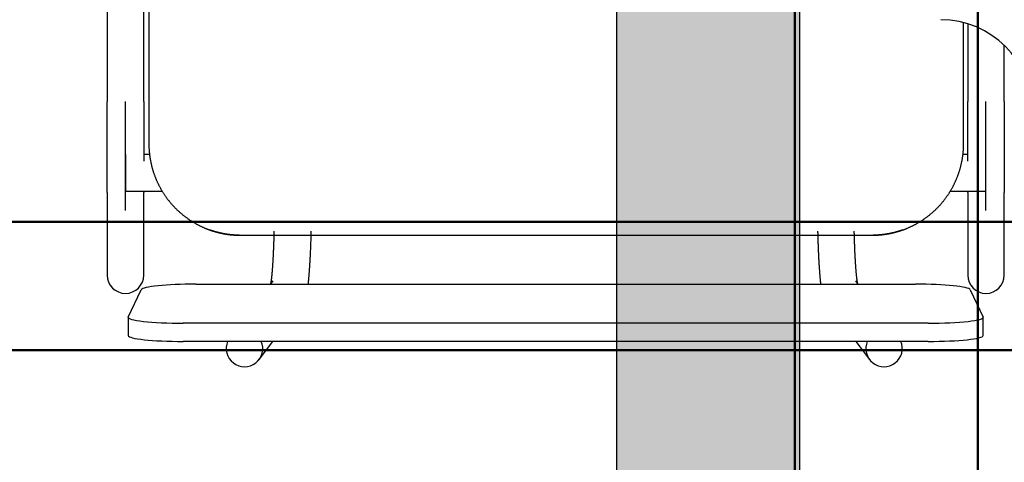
# Model space of a CAD drawing. Header units: metres. Extents: x -1 to 430, y -6 to 31.
# Tile 96 of 169: x 418.074 to 418.612, y 15.988 to 16.23. Entities that reach past the tile are written whole.
import ezdxf

# ---------------------------------------------------------------- set-up
doc = ezdxf.new("R2010")
doc.units = ezdxf.units.M
doc.linetypes.add('CONTINUA', pattern=[0])
for name, color, linetype, lineweight in [('3D P1 MURS NOUS', 7, 'CONTINUA', 25), ('3D P2 MURS NOUS', 7, 'CONTINUA', 25), ('P4 MOBLES', 7, 'CONTINUA', 25), ('P5 MOBLES', 7, 'CONTINUA', 25), ('PA MOBLES', 7, 'CONTINUA', 25)]:
    doc.layers.add(name, color=color, linetype=linetype, lineweight=lineweight)

# ---------------------------------------------------------------- blocks, each defined once
blk = doc.blocks.new('OBJETO_COMPLEJO_115')
at = {"layer": 'P4 MOBLES', "color": 202, "linetype": 'CONTINUA', "lineweight": 50, "transparency": 33554687}
blk.add_lwpolyline([(419.16669, 16.11953), (417.76552, 16.11953), (417.76552, 16.9196), (419.16669, 16.9196), (419.16669, 16.11953)], close=True, dxfattribs=at)
blk = doc.blocks.new('OBJETO_COMPLEJO_116')
at = {"layer": 'P4 MOBLES', "color": 202, "linetype": 'CONTINUA', "lineweight": 50, "transparency": 33554687}
blk.add_lwpolyline([(419.16669, 16.11953), (417.76552, 16.11953), (417.76552, 15.31946), (419.16669, 15.31946), (419.16669, 16.11953)], close=True, dxfattribs=at)
blk = doc.blocks.new('OBJETO_COMPLEJO_168')
at = {"layer": 'P5 MOBLES', "color": 202, "linetype": 'CONTINUA', "lineweight": 50, "transparency": 33554687}
blk.add_lwpolyline([(418.68524, 16.04953), (417.28406, 16.04953), (417.28406, 16.8496), (418.68524, 16.8496), (418.68524, 16.04953)], close=True, dxfattribs=at)
blk = doc.blocks.new('OBJETO_COMPLEJO_169')
at = {"layer": 'P5 MOBLES', "color": 202, "linetype": 'CONTINUA', "lineweight": 50, "transparency": 33554687}
blk.add_lwpolyline([(418.68524, 16.04953), (417.28406, 16.04953), (417.28406, 15.24946), (418.68524, 15.24946), (418.68524, 16.04953)], close=True, dxfattribs=at)

msp = doc.modelspace()

# ---------------------------------------------------------------- hatches: boundary and pattern name
at = {"layer": '3D P2 MURS NOUS', "linetype": 'CONTINUA', "lineweight": 18, "true_color": 0x006e00, "transparency": 33554687}
msp.add_hatch(color=96, dxfattribs=at).paths.add_polyline_path([(418.39992, 17.61547), (418.39992, 13.12061), (418.49992, 13.12061), (418.49992, 17.61547)])

# ---------------------------------------------------------------- linework, layer by layer
at = {"layer": '3D P1 MURS NOUS', "color": 4, "linetype": 'CONTINUA', "lineweight": 50, "transparency": 33554687}
for p, q in [((418.49726, 16.40946), (418.49726, 15.90946)), ((418.59726, 15.90946), (418.59726, 16.40946))]:
    msp.add_line(p, q, dxfattribs=at)
at = {"layer": '3D P2 MURS NOUS', "color": 7, "linetype": 'CONTINUA', "lineweight": 25, "transparency": 33554687}
for p, q in [((418.39992, 17.61547), (418.39992, 13.12061)), ((418.49992, 13.12061), (418.49992, 17.61547))]:
    msp.add_line(p, q, dxfattribs=at)
at = {"layer": 'PA MOBLES', "color": 180, "transparency": 33554687}
for p, q in [((418.14445, 16.51223), (418.14445, 16.16223)), ((418.12168, 16.44574), (418.12168, 16.18525)), ((418.14168, 16.18525), (418.14168, 16.44574)), ((418.58945, 16.16223), (418.58945, 16.2283)), ((418.59168, 16.22767), (418.59168, 16.18525)), ((418.61168, 16.18525), (418.61168, 16.21585)), ((418.13168, 16.12568), (418.13168, 16.18525)), ((418.60168, 16.12568), (418.60168, 16.18525)), ((418.13168, 16.15637), (418.13168, 16.13637)), ((418.1448, 16.15637), (418.14168, 16.15637)), ((418.59168, 16.15637), (418.58911, 16.15637)), ((418.60168, 16.13637), (418.60168, 16.15637)), ((418.12168, 16.13555), (418.12168, 16.0905)), ((418.13168, 16.13637), (418.15166, 16.13637)), ((418.14168, 16.0905), (418.14168, 16.13555)), ((418.58224, 16.13637), (418.60168, 16.13637)), ((418.59168, 16.13555), (418.59168, 16.0905)), ((418.61168, 16.0905), (418.61168, 16.13555)), ((418.19388, 16.11223), (418.54003, 16.11223)), ((418.19388, 16.11223), (418.54003, 16.11223)), ((418.1702, 16.08552), (418.56312, 16.08552)), ((418.21217, 16.0873), (418.21081, 16.08552)), ((418.53189, 16.08552), (418.53054, 16.0873)), ((418.13323, 16.06758), (418.14023, 16.08249)), ((418.59308, 16.08249), (418.60008, 16.06758)), ((418.1332, 16.06742), (418.1332, 16.05748)), ((418.57012, 16.06423), (418.1632, 16.06423)), ((418.60012, 16.05748), (418.60012, 16.06742)), ((418.57012, 16.05429), (418.1632, 16.05429)), ((418.20464, 16.04434), (418.2122, 16.05429)), ((418.5305, 16.05429), (418.53806, 16.04434))]:
    msp.add_line(p, q, dxfattribs=at)
for points in [[(418.12168, 16.13555), (418.12168, 16.13563), (418.12168, 16.13571), (418.12168, 16.13581), (418.12168, 16.13591), (418.12168, 16.13602), (418.12168, 16.13614), (418.12168, 16.13626), (418.12168, 16.13639), (418.12168, 16.13654), (418.12168, 16.13669), (418.12168, 16.13685), (418.12168, 16.13701), (418.12168, 16.13719), (418.12168, 16.13737), (418.12168, 16.13756), (418.12168, 16.13776), (418.12168, 16.13797), (418.12168, 16.13818), (418.12168, 16.1384), (418.12168, 16.13863), (418.12168, 16.13887), (418.12168, 16.13912), (418.12168, 16.13937), (418.12168, 16.13964), (418.12168, 16.13991), (418.12168, 16.14018), (418.12168, 16.14047), (418.12168, 16.14076), (418.12168, 16.14106), (418.12168, 16.14137), (418.12168, 16.14169), (418.12168, 16.14201), (418.12168, 16.14234), (418.12168, 16.14268), (418.12168, 16.14302), (418.12168, 16.14337), (418.12168, 16.14373), (418.12168, 16.1441), (418.12168, 16.14447), (418.12168, 16.14485), (418.12168, 16.14523), (418.12168, 16.14562), (418.12168, 16.14602), (418.12168, 16.14643), (418.12168, 16.14684), (418.12168, 16.14726), (418.12168, 16.14768), (418.12168, 16.14811), (418.12168, 16.14855), (418.12168, 16.14899), (418.12168, 16.14944), (418.12168, 16.1499), (418.12168, 16.15036), (418.12168, 16.15083), (418.12168, 16.1513), (418.12168, 16.15178), (418.12168, 16.15227), (418.12168, 16.15276), (418.12168, 16.15325), (418.12168, 16.15376), (418.12168, 16.1542), (418.12168, 16.15465), (418.12168, 16.1551), (418.12168, 16.15556), (418.12168, 16.15602), (418.12168, 16.15648), (418.12168, 16.15694), (418.12168, 16.15741), (418.12168, 16.15789), (418.12168, 16.15836), (418.12168, 16.15884), (418.12168, 16.15933), (418.12168, 16.15981), (418.12168, 16.1603), (418.12168, 16.1608), (418.12168, 16.16129), (418.12168, 16.16179), (418.12168, 16.16229), (418.12168, 16.1628), (418.12168, 16.16331), (418.12168, 16.16382), (418.12168, 16.16433), (418.12168, 16.16485), (418.12168, 16.16537), (418.12168, 16.16589), (418.12168, 16.16642), (418.12168, 16.16694), (418.12168, 16.16747), (418.12168, 16.16801), (418.12168, 16.16854), (418.12168, 16.16908), (418.12168, 16.16962), (418.12168, 16.17016), (418.12168, 16.1707), (418.12168, 16.17125), (418.12168, 16.17179), (418.12168, 16.17234), (418.12168, 16.17289), (418.12168, 16.17344), (418.12168, 16.17399), (418.12168, 16.17455), (418.12168, 16.1751), (418.12168, 16.17566), (418.12168, 16.17621), (418.12168, 16.17677), (418.12168, 16.17733), (418.12168, 16.17789), (418.12168, 16.17845), (418.12168, 16.17902), (418.12168, 16.17958), (418.12168, 16.18014), (418.12168, 16.18071), (418.12168, 16.18127), (418.12168, 16.18184), (418.12168, 16.18241), (418.12168, 16.18297), (418.12168, 16.18354), (418.12168, 16.18411), (418.12168, 16.18468), (418.12168, 16.18525)], [(418.14168, 16.18525), (418.14168, 16.1846), (418.14168, 16.18395), (418.14168, 16.1833), (418.14168, 16.18265), (418.14168, 16.182), (418.14168, 16.18135), (418.14168, 16.18071), (418.14168, 16.18006), (418.14168, 16.17941), (418.14168, 16.17877), (418.14168, 16.17813), (418.14168, 16.17749), (418.14168, 16.17685), (418.14168, 16.17621), (418.14168, 16.17557), (418.14168, 16.17494), (418.14168, 16.17431), (418.14168, 16.17367), (418.14168, 16.17304), (418.14168, 16.17242), (418.14168, 16.17179), (418.14168, 16.17117), (418.14168, 16.17055), (418.14168, 16.16993), (418.14168, 16.16931), (418.14168, 16.1687), (418.14168, 16.16808), (418.14168, 16.16748), (418.14168, 16.16687), (418.14168, 16.16627), (418.14168, 16.16577), (418.14168, 16.16528), (418.14168, 16.16479), (418.14168, 16.16431), (418.14168, 16.16382), (418.14168, 16.16334), (418.14168, 16.16286), (418.14168, 16.16239), (418.14168, 16.16192), (418.14168, 16.16145), (418.14168, 16.16098), (418.14168, 16.16052), (418.14168, 16.16005), (418.14168, 16.1596), (418.14168, 16.15914), (418.14168, 16.15869), (418.14168, 16.15824), (418.14168, 16.15779), (418.14168, 16.15735), (418.14168, 16.15691), (418.14168, 16.15647), (418.14168, 16.15604), (418.14168, 16.15561), (418.14168, 16.15518), (418.14168, 16.15476), (418.14168, 16.15434), (418.14168, 16.15392), (418.14168, 16.15351), (418.14168, 16.1531), (418.14168, 16.15269)], [(418.59168, 16.15269), (418.59168, 16.15273), (418.59168, 16.15276), (418.59168, 16.1528), (418.59168, 16.15283), (418.59168, 16.15287), (418.59168, 16.1529), (418.59168, 16.15294), (418.59168, 16.15297), (418.59168, 16.15301), (418.59168, 16.15304), (418.59168, 16.15308), (418.59168, 16.15311), (418.59168, 16.15315), (418.59168, 16.15319), (418.59168, 16.15322), (418.59168, 16.15326), (418.59168, 16.15329), (418.59168, 16.15333), (418.59168, 16.15336), (418.59168, 16.1534), (418.59168, 16.15343), (418.59168, 16.15347), (418.59168, 16.15351), (418.59168, 16.15354), (418.59168, 16.15358), (418.59168, 16.15361), (418.59168, 16.15365), (418.59168, 16.15369), (418.59168, 16.15372), (418.59168, 16.15376), (418.59168, 16.1542), (418.59168, 16.15465), (418.59168, 16.1551), (418.59168, 16.15556), (418.59168, 16.15602), (418.59168, 16.15648), (418.59168, 16.15694), (418.59168, 16.15741), (418.59168, 16.15789), (418.59168, 16.15836), (418.59168, 16.15884), (418.59168, 16.15933), (418.59168, 16.15981), (418.59168, 16.1603), (418.59168, 16.1608), (418.59168, 16.16129), (418.59168, 16.16179), (418.59168, 16.16229), (418.59168, 16.1628), (418.59168, 16.16331), (418.59168, 16.16382), (418.59168, 16.16433), (418.59168, 16.16485), (418.59168, 16.16537), (418.59168, 16.16589), (418.59168, 16.16642), (418.59168, 16.16694), (418.59168, 16.16747), (418.59168, 16.16801), (418.59168, 16.16854), (418.59168, 16.16908), (418.59168, 16.16962), (418.59168, 16.17016), (418.59168, 16.1707), (418.59168, 16.17125), (418.59168, 16.17179), (418.59168, 16.17234), (418.59168, 16.17289), (418.59168, 16.17344), (418.59168, 16.17399), (418.59168, 16.17455), (418.59168, 16.1751), (418.59168, 16.17566), (418.59168, 16.17621), (418.59168, 16.17677), (418.59168, 16.17733), (418.59168, 16.17789), (418.59168, 16.17845), (418.59168, 16.17902), (418.59168, 16.17958), (418.59168, 16.18014), (418.59168, 16.18071), (418.59168, 16.18127), (418.59168, 16.18184), (418.59168, 16.18241), (418.59168, 16.18297), (418.59168, 16.18354), (418.59168, 16.18411), (418.59168, 16.18468), (418.59168, 16.18525)], [(418.61168, 16.18525), (418.61168, 16.1846), (418.61168, 16.18395), (418.61168, 16.1833), (418.61168, 16.18265), (418.61168, 16.182), (418.61168, 16.18135), (418.61168, 16.18071), (418.61168, 16.18006), (418.61168, 16.17941), (418.61168, 16.17877), (418.61168, 16.17813), (418.61168, 16.17749), (418.61168, 16.17685), (418.61168, 16.17621), (418.61168, 16.17557), (418.61168, 16.17494), (418.61168, 16.17431), (418.61168, 16.17367), (418.61168, 16.17304), (418.61168, 16.17242), (418.61168, 16.17179), (418.61168, 16.17117), (418.61168, 16.17055), (418.61168, 16.16993), (418.61168, 16.16931), (418.61168, 16.1687), (418.61168, 16.16808), (418.61168, 16.16748), (418.61168, 16.16687), (418.61168, 16.16627), (418.61168, 16.16566), (418.61168, 16.16507), (418.61168, 16.16447), (418.61168, 16.16389), (418.61168, 16.1633), (418.61168, 16.16272), (418.61168, 16.16214), (418.61168, 16.16157), (418.61168, 16.161), (418.61168, 16.16043), (418.61168, 16.15987), (418.61168, 16.15932), (418.61168, 16.15876), (418.61168, 16.15822), (418.61168, 16.15767), (418.61168, 16.15714), (418.61168, 16.1566), (418.61168, 16.15607), (418.61168, 16.15555), (418.61168, 16.15503), (418.61168, 16.15452), (418.61168, 16.15401), (418.61168, 16.1535), (418.61168, 16.15301), (418.61168, 16.15251), (418.61168, 16.15202), (418.61168, 16.15154), (418.61168, 16.15106), (418.61168, 16.15059), (418.61168, 16.15013), (418.61168, 16.14972), (418.61168, 16.14932), (418.61168, 16.14893), (418.61168, 16.14854), (418.61168, 16.14816), (418.61168, 16.14778), (418.61168, 16.14741), (418.61168, 16.14704), (418.61168, 16.14668), (418.61168, 16.14632), (418.61168, 16.14596), (418.61168, 16.14562), (418.61168, 16.14527), (418.61168, 16.14493), (418.61168, 16.1446), (418.61168, 16.14427), (418.61168, 16.14395), (418.61168, 16.14363), (418.61168, 16.14332), (418.61168, 16.14302), (418.61168, 16.14272), (418.61168, 16.14242), (418.61168, 16.14213), (418.61168, 16.14184), (418.61168, 16.14157), (418.61168, 16.14129), (418.61168, 16.14102), (418.61168, 16.14076), (418.61168, 16.14051), (418.61168, 16.14025), (418.61168, 16.14001), (418.61168, 16.13977), (418.61168, 16.13954), (418.61168, 16.13931), (418.61168, 16.13909), (418.61168, 16.13887), (418.61168, 16.13866), (418.61168, 16.13846), (418.61168, 16.13826), (418.61168, 16.13807), (418.61168, 16.13789), (418.61168, 16.13771), (418.61168, 16.13754), (418.61168, 16.13737), (418.61168, 16.13721), (418.61168, 16.13705), (418.61168, 16.13691), (418.61168, 16.13676), (418.61168, 16.13663), (418.61168, 16.1365), (418.61168, 16.13638), (418.61168, 16.13626), (418.61168, 16.13615), (418.61168, 16.13605), (418.61168, 16.13595), (418.61168, 16.13586), (418.61168, 16.13577), (418.61168, 16.13569), (418.61168, 16.13562), (418.61168, 16.13555)], [(418.14445, 16.16223), (418.14446, 16.16192), (418.14446, 16.1616), (418.14446, 16.16129), (418.14447, 16.16097), (418.14448, 16.16065), (418.14449, 16.16033), (418.1445, 16.16002), (418.14452, 16.1597), (418.14454, 16.15938), (418.14456, 16.15906), (418.14458, 16.15874), (418.1446, 16.15842), (418.14463, 16.1581), (418.14465, 16.15778), (418.14468, 16.15745), (418.14472, 16.15713), (418.14475, 16.15681), (418.14479, 16.15649), (418.14482, 16.15616), (418.14487, 16.15584), (418.14491, 16.15552), (418.14495, 16.1552), (418.145, 16.15487), (418.14505, 16.15455), (418.1451, 16.15423), (418.14515, 16.1539), (418.14521, 16.15358), (418.14527, 16.15326), (418.14533, 16.15293), (418.14539, 16.15261), (418.14545, 16.15229), (418.14552, 16.15196), (418.14559, 16.15164), (418.14566, 16.15132), (418.14573, 16.151), (418.14581, 16.15067), (418.14589, 16.15035), (418.14597, 16.15003), (418.14605, 16.14971), (418.14613, 16.14939), (418.14622, 16.14907), (418.14631, 16.14875), (418.1464, 16.14843), (418.14649, 16.14811), (418.14659, 16.14779), (418.14668, 16.14747), (418.14678, 16.14715), (418.14688, 16.14684), (418.14699, 16.14652), (418.14709, 16.1462), (418.1472, 16.14589), (418.14731, 16.14557), (418.14742, 16.14526), (418.14754, 16.14495), (418.14765, 16.14463), (418.14777, 16.14432), (418.14789, 16.14401), (418.14802, 16.1437), (418.14814, 16.14339), (418.14827, 16.14308), (418.1484, 16.14277), (418.14853, 16.14247), (418.14866, 16.14216), (418.14879, 16.14186), (418.14893, 16.14155), (418.14907, 16.14125), (418.14921, 16.14095), (418.14935, 16.14065), (418.1495, 16.14035), (418.14965, 16.14005), (418.1498, 16.13975), (418.14995, 16.13945), (418.1501, 16.13916), (418.15025, 16.13886), (418.15041, 16.13857), (418.15057, 16.13827), (418.15073, 16.13798), (418.15089, 16.13769), (418.15105, 16.1374), (418.15122, 16.13712), (418.15139, 16.13683), (418.15156, 16.13654), (418.15173, 16.13626), (418.1519, 16.13598), (418.15208, 16.1357), (418.15225, 16.13542), (418.15243, 16.13514), (418.15261, 16.13486), (418.15279, 16.13459), (418.15297, 16.13431), (418.15316, 16.13404), (418.15335, 16.13377), (418.15353, 16.1335), (418.15372, 16.13323), (418.15391, 16.13297), (418.15411, 16.1327), (418.1543, 16.13244), (418.1545, 16.13218), (418.15469, 16.13192), (418.15489, 16.13166), (418.15509, 16.1314), (418.15529, 16.13115), (418.1555, 16.13089), (418.1557, 16.13064), (418.15591, 16.13039), (418.15611, 16.13014), (418.15632, 16.12989), (418.15653, 16.12965), (418.15674, 16.12941), (418.15695, 16.12916), (418.15716, 16.12892), (418.15738, 16.12869), (418.15759, 16.12845), (418.15781, 16.12822), (418.15803, 16.12798), (418.15824, 16.12775), (418.15846, 16.12752), (418.15868, 16.1273), (418.1589, 16.12707), (418.15913, 16.12685), (418.15935, 16.12663), (418.15957, 16.12641), (418.1598, 16.12619), (418.16003, 16.12597), (418.16026, 16.12575), (418.16049, 16.12554), (418.16072, 16.12532), (418.16096, 16.12511), (418.1612, 16.1249), (418.16144, 16.12469), (418.16168, 16.12448), (418.16192, 16.12427), (418.16216, 16.12406), (418.16241, 16.12385), (418.16266, 16.12365), (418.16291, 16.12344), (418.16316, 16.12324), (418.16341, 16.12304), (418.16367, 16.12284), (418.16392, 16.12264), (418.16418, 16.12244), (418.16444, 16.12224), (418.1647, 16.12205), (418.16496, 16.12185), (418.16523, 16.12166), (418.1655, 16.12147), (418.16576, 16.12128), (418.16603, 16.1211), (418.1663, 16.12091), (418.16657, 16.12073), (418.16685, 16.12054), (418.16712, 16.12036), (418.1674, 16.12018), (418.16768, 16.12001), (418.16796, 16.11983), (418.16824, 16.11966), (418.16852, 16.11949), (418.1688, 16.11931), (418.16909, 16.11915), (418.16937, 16.11898), (418.16966, 16.11881), (418.16995, 16.11865), (418.17024, 16.11849), (418.17053, 16.11833), (418.17082, 16.11817), (418.17111, 16.11802), (418.17141, 16.11786), (418.1717, 16.11771), (418.172, 16.11756), (418.1723, 16.11741), (418.1726, 16.11726), (418.1729, 16.11712), (418.1732, 16.11698), (418.1735, 16.11684), (418.1738, 16.1167), (418.1741, 16.11656), (418.17441, 16.11643), (418.17471, 16.11629), (418.17502, 16.11616), (418.17533, 16.11603), (418.17542, 16.116), (418.17551, 16.11596), (418.1756, 16.11592), (418.17569, 16.11588), (418.17578, 16.11585), (418.17588, 16.11581), (418.17597, 16.11577), (418.17606, 16.11574), (418.17615, 16.1157), (418.17624, 16.11567), (418.17633, 16.11563), (418.17643, 16.11559), (418.17652, 16.11556), (418.17661, 16.11552), (418.1767, 16.11549), (418.17679, 16.11545), (418.17689, 16.11542), (418.17698, 16.11538), (418.17707, 16.11535), (418.17716, 16.11532), (418.17726, 16.11528), (418.17735, 16.11525), (418.17744, 16.11521), (418.17753, 16.11518), (418.17763, 16.11515), (418.17772, 16.11512), (418.17781, 16.11508), (418.17791, 16.11505), (418.178, 16.11502), (418.17809, 16.11498)], [(418.55582, 16.11498), (418.55591, 16.11502), (418.556, 16.11505), (418.5561, 16.11508), (418.55619, 16.11512), (418.55628, 16.11515), (418.55637, 16.11518), (418.55647, 16.11521), (418.55656, 16.11525), (418.55665, 16.11528), (418.55674, 16.11532), (418.55684, 16.11535), (418.55693, 16.11538), (418.55702, 16.11542), (418.55711, 16.11545), (418.55721, 16.11549), (418.5573, 16.11552), (418.55739, 16.11556), (418.55748, 16.11559), (418.55757, 16.11563), (418.55767, 16.11567), (418.55776, 16.1157), (418.55785, 16.11574), (418.55794, 16.11577), (418.55803, 16.11581), (418.55812, 16.11585), (418.55822, 16.11588), (418.55831, 16.11592), (418.5584, 16.11596), (418.55849, 16.116), (418.55858, 16.11603), (418.55889, 16.11616), (418.55919, 16.11629), (418.5595, 16.11643), (418.5598, 16.11656), (418.56011, 16.1167), (418.56041, 16.11684), (418.56071, 16.11698), (418.56101, 16.11712), (418.56131, 16.11726), (418.56161, 16.11741), (418.56191, 16.11756), (418.56221, 16.11771), (418.5625, 16.11786), (418.5628, 16.11802), (418.56309, 16.11817), (418.56338, 16.11833), (418.56367, 16.11849), (418.56396, 16.11865), (418.56425, 16.11881), (418.56454, 16.11898), (418.56482, 16.11915), (418.56511, 16.11931), (418.56539, 16.11949), (418.56567, 16.11966), (418.56595, 16.11983), (418.56623, 16.12001), (418.56651, 16.12018), (418.56679, 16.12036), (418.56706, 16.12054), (418.56734, 16.12073), (418.56761, 16.12091), (418.56788, 16.1211), (418.56815, 16.12128), (418.56841, 16.12147), (418.56868, 16.12166), (418.56894, 16.12185), (418.56921, 16.12205), (418.56947, 16.12224), (418.56973, 16.12244), (418.56999, 16.12264), (418.57024, 16.12284), (418.5705, 16.12304), (418.57075, 16.12324), (418.571, 16.12344), (418.57125, 16.12365), (418.5715, 16.12385), (418.57174, 16.12406), (418.57199, 16.12427), (418.57223, 16.12448), (418.57247, 16.12469), (418.57271, 16.1249), (418.57295, 16.12511), (418.57319, 16.12532), (418.57342, 16.12554), (418.57365, 16.12575), (418.57388, 16.12597), (418.57411, 16.12619), (418.57434, 16.12641), (418.57456, 16.12663), (418.57478, 16.12685), (418.57501, 16.12707), (418.57523, 16.1273), (418.57545, 16.12752), (418.57567, 16.12775), (418.57588, 16.12798), (418.5761, 16.12822), (418.57632, 16.12845), (418.57653, 16.12869), (418.57675, 16.12892), (418.57696, 16.12916), (418.57717, 16.12941), (418.57738, 16.12965), (418.57759, 16.12989), (418.5778, 16.13014), (418.578, 16.13039), (418.57821, 16.13064), (418.57841, 16.13089), (418.57862, 16.13115), (418.57882, 16.1314), (418.57902, 16.13166), (418.57922, 16.13192), (418.57941, 16.13218), (418.57961, 16.13244), (418.5798, 16.1327), (418.57999, 16.13297), (418.58019, 16.13323), (418.58038, 16.1335), (418.58056, 16.13377), (418.58075, 16.13404), (418.58093, 16.13431), (418.58112, 16.13459), (418.5813, 16.13486), (418.58148, 16.13514), (418.58166, 16.13542), (418.58183, 16.1357), (418.58201, 16.13598), (418.58218, 16.13626), (418.58235, 16.13654), (418.58252, 16.13683), (418.58269, 16.13712), (418.58285, 16.1374), (418.58302, 16.13769), (418.58318, 16.13798), (418.58334, 16.13827), (418.5835, 16.13857), (418.58366, 16.13886), (418.58381, 16.13916), (418.58396, 16.13945), (418.58411, 16.13975), (418.58426, 16.14005), (418.58441, 16.14035), (418.58455, 16.14065), (418.5847, 16.14095), (418.58484, 16.14125), (418.58498, 16.14155), (418.58511, 16.14186), (418.58525, 16.14216), (418.58538, 16.14247), (418.58551, 16.14277), (418.58564, 16.14308), (418.58577, 16.14339), (418.58589, 16.1437), (418.58602, 16.14401), (418.58614, 16.14432), (418.58626, 16.14463), (418.58637, 16.14495), (418.58649, 16.14526), (418.5866, 16.14557), (418.58671, 16.14589), (418.58682, 16.1462), (418.58692, 16.14652), (418.58702, 16.14684), (418.58713, 16.14715), (418.58723, 16.14747), (418.58732, 16.14779), (418.58742, 16.14811), (418.58751, 16.14843), (418.5876, 16.14875), (418.58769, 16.14907), (418.58778, 16.14939), (418.58786, 16.14971), (418.58794, 16.15003), (418.58802, 16.15035), (418.5881, 16.15067), (418.58818, 16.151), (418.58825, 16.15132), (418.58832, 16.15164), (418.58839, 16.15196), (418.58846, 16.15229), (418.58852, 16.15261), (418.58858, 16.15293), (418.58864, 16.15326), (418.5887, 16.15358), (418.58876, 16.1539), (418.58881, 16.15423), (418.58886, 16.15455), (418.58891, 16.15487), (418.58896, 16.1552), (418.589, 16.15552), (418.58904, 16.15584), (418.58908, 16.15616), (418.58912, 16.15649), (418.58916, 16.15681), (418.58919, 16.15713), (418.58922, 16.15745), (418.58925, 16.15778), (418.58928, 16.1581), (418.58931, 16.15842), (418.58933, 16.15874), (418.58935, 16.15906), (418.58937, 16.15938), (418.58939, 16.1597), (418.5894, 16.16002), (418.58942, 16.16033), (418.58943, 16.16065), (418.58944, 16.16097), (418.58945, 16.16129), (418.58945, 16.1616), (418.58945, 16.16192), (418.58945, 16.16223)], [(418.14168, 16.13637), (418.14168, 16.13633), (418.14168, 16.1363), (418.14168, 16.13626), (418.14168, 16.13623), (418.14168, 16.1362), (418.14168, 16.13616), (418.14168, 16.13613), (418.14168, 16.1361), (418.14168, 16.13607), (418.14168, 16.13604), (418.14168, 16.13601), (418.14168, 16.13598), (418.14168, 16.13595), (418.14168, 16.13592), (418.14168, 16.1359), (418.14168, 16.13587), (418.14168, 16.13584), (418.14168, 16.13582), (418.14168, 16.13579), (418.14168, 16.13577), (418.14168, 16.13574), (418.14168, 16.13572), (418.14168, 16.1357), (418.14168, 16.13568), (418.14168, 16.13565), (418.14168, 16.13563), (418.14168, 16.13561), (418.14168, 16.13559), (418.14168, 16.13557), (418.14168, 16.13555)], [(418.59168, 16.13555), (418.59168, 16.13557), (418.59168, 16.13559), (418.59168, 16.13561), (418.59168, 16.13563), (418.59168, 16.13565), (418.59168, 16.13568), (418.59168, 16.1357), (418.59168, 16.13572), (418.59168, 16.13574), (418.59168, 16.13577), (418.59168, 16.13579), (418.59168, 16.13582), (418.59168, 16.13584), (418.59168, 16.13587), (418.59168, 16.1359), (418.59168, 16.13592), (418.59168, 16.13595), (418.59168, 16.13598), (418.59168, 16.13601), (418.59168, 16.13604), (418.59168, 16.13607), (418.59168, 16.1361), (418.59168, 16.13613), (418.59168, 16.13616), (418.59168, 16.1362), (418.59168, 16.13623), (418.59168, 16.13626), (418.59168, 16.1363), (418.59168, 16.13633), (418.59168, 16.13637)], [(418.17809, 16.11498), (418.17812, 16.11498), (418.17814, 16.11497), (418.17817, 16.11496), (418.17819, 16.11495), (418.17822, 16.11494), (418.17824, 16.11493), (418.17827, 16.11492), (418.17829, 16.11492), (418.17832, 16.11491), (418.17834, 16.1149), (418.17837, 16.11489), (418.17839, 16.11488), (418.17842, 16.11487), (418.17844, 16.11487), (418.17847, 16.11486), (418.17849, 16.11485), (418.17851, 16.11484), (418.17854, 16.11483), (418.17856, 16.11482), (418.17859, 16.11482), (418.17861, 16.11481), (418.17864, 16.1148), (418.17866, 16.11479), (418.17869, 16.11478), (418.17871, 16.11477), (418.17873, 16.11477), (418.17876, 16.11476), (418.17878, 16.11475), (418.17881, 16.11474), (418.17883, 16.11473), (418.17899, 16.11468), (418.17914, 16.11463), (418.1793, 16.11459), (418.17945, 16.11454), (418.17961, 16.11449), (418.17977, 16.11444), (418.17993, 16.11439), (418.18009, 16.11434), (418.18025, 16.11429), (418.18041, 16.11425), (418.18057, 16.1142), (418.18074, 16.11415), (418.1809, 16.1141), (418.18106, 16.11406), (418.18123, 16.11401), (418.1814, 16.11397), (418.18156, 16.11392), (418.18173, 16.11388), (418.1819, 16.11384), (418.18206, 16.11379), (418.18223, 16.11375), (418.1824, 16.11371), (418.18257, 16.11366), (418.18274, 16.11362), (418.18291, 16.11358), (418.18308, 16.11354), (418.18325, 16.1135), (418.18342, 16.11346), (418.18359, 16.11343), (418.18376, 16.11339), (418.18393, 16.11335), (418.1841, 16.11332), (418.18427, 16.11328), (418.18444, 16.11324), (418.18461, 16.11321), (418.18478, 16.11318), (418.18495, 16.11314), (418.18512, 16.11311), (418.18529, 16.11308), (418.18546, 16.11305), (418.18563, 16.11302), (418.1858, 16.11299), (418.18597, 16.11296), (418.18614, 16.11293), (418.18631, 16.1129), (418.18648, 16.11287), (418.18664, 16.11285), (418.18681, 16.11282), (418.18698, 16.11279), (418.18714, 16.11277), (418.18731, 16.11275), (418.18747, 16.11272), (418.18763, 16.1127), (418.1878, 16.11268), (418.18796, 16.11266), (418.18812, 16.11263), (418.18828, 16.11261), (418.18844, 16.1126), (418.1886, 16.11258), (418.18875, 16.11256), (418.18888, 16.11254), (418.18901, 16.11253), (418.18914, 16.11252), (418.18927, 16.1125), (418.1894, 16.11249), (418.18954, 16.11248), (418.18967, 16.11246), (418.18981, 16.11245), (418.18994, 16.11244), (418.19008, 16.11243), (418.19022, 16.11241), (418.19036, 16.1124), (418.1905, 16.11239), (418.19064, 16.11238), (418.19077, 16.11237), (418.19091, 16.11236), (418.19105, 16.11235), (418.19119, 16.11234), (418.19133, 16.11233), (418.19147, 16.11232), (418.1916, 16.11231), (418.19174, 16.11231), (418.19188, 16.1123), (418.19201, 16.11229), (418.19214, 16.11229), (418.19228, 16.11228), (418.19241, 16.11227), (418.19254, 16.11227), (418.19267, 16.11226), (418.19279, 16.11226), (418.19281, 16.11226), (418.19282, 16.11226), (418.19284, 16.11226), (418.19285, 16.11226), (418.19287, 16.11226), (418.19288, 16.11226), (418.1929, 16.11226), (418.19291, 16.11226), (418.19293, 16.11225), (418.19294, 16.11225), (418.19296, 16.11225), (418.19298, 16.11225), (418.19299, 16.11225), (418.19301, 16.11225), (418.19302, 16.11225), (418.19304, 16.11225), (418.19305, 16.11225), (418.19307, 16.11225), (418.19309, 16.11225), (418.1931, 16.11225), (418.19312, 16.11225), (418.19313, 16.11225), (418.19315, 16.11225), (418.19317, 16.11225), (418.19318, 16.11225), (418.1932, 16.11225), (418.19321, 16.11225), (418.19323, 16.11225), (418.19325, 16.11225), (418.19326, 16.11225), (418.19328, 16.11225), (418.19329, 16.11225), (418.19331, 16.11224), (418.19333, 16.11224), (418.19334, 16.11224), (418.19336, 16.11224), (418.19337, 16.11224), (418.19339, 16.11224), (418.19341, 16.11224), (418.19342, 16.11224), (418.19344, 16.11224), (418.19345, 16.11224), (418.19347, 16.11224), (418.19348, 16.11224), (418.1935, 16.11224), (418.19352, 16.11224), (418.19353, 16.11224), (418.19355, 16.11224), (418.19356, 16.11224), (418.19358, 16.11224), (418.19359, 16.11224), (418.19361, 16.11224), (418.19362, 16.11224), (418.19364, 16.11224), (418.19365, 16.11224), (418.19367, 16.11224), (418.19368, 16.11224), (418.1937, 16.11224), (418.19371, 16.11224), (418.19372, 16.11224), (418.19373, 16.11224), (418.19373, 16.11224), (418.19374, 16.11224), (418.19374, 16.11224), (418.19375, 16.11224), (418.19375, 16.11224), (418.19376, 16.11224), (418.19376, 16.11224), (418.19377, 16.11224), (418.19377, 16.11224), (418.19378, 16.11224), (418.19378, 16.11224), (418.19378, 16.11224), (418.19379, 16.11224), (418.19379, 16.11224), (418.1938, 16.11224), (418.1938, 16.11224), (418.19381, 16.11224), (418.19381, 16.11224), (418.19382, 16.11224), (418.19382, 16.11224), (418.19383, 16.11224), (418.19383, 16.11223), (418.19383, 16.11223), (418.19384, 16.11223), (418.19384, 16.11223), (418.19385, 16.11223), (418.19385, 16.11223), (418.19385, 16.11223), (418.19388, 16.11223)], [(418.17961, 16.11448), (418.17956, 16.1145), (418.17951, 16.11452), (418.17946, 16.11453), (418.17941, 16.11455), (418.17936, 16.11456), (418.17931, 16.11458), (418.17926, 16.1146), (418.17921, 16.11461), (418.17916, 16.11463), (418.17911, 16.11465), (418.17905, 16.11466), (418.179, 16.11468), (418.17895, 16.1147), (418.1789, 16.11471), (418.17885, 16.11473), (418.1788, 16.11475), (418.17875, 16.11476), (418.1787, 16.11478), (418.17865, 16.1148), (418.1786, 16.11481), (418.17855, 16.11483), (418.1785, 16.11485), (418.17845, 16.11486), (418.1784, 16.11488), (418.17834, 16.1149), (418.17829, 16.11492), (418.17824, 16.11493), (418.17819, 16.11495), (418.17814, 16.11497), (418.17809, 16.11498)], [(418.19386, 16.11223), (418.19385, 16.11223), (418.19385, 16.11223), (418.19385, 16.11223), (418.19384, 16.11223), (418.19384, 16.11223), (418.19383, 16.11223), (418.19383, 16.11223), (418.19383, 16.11224), (418.19382, 16.11224), (418.19382, 16.11224), (418.19381, 16.11224), (418.19381, 16.11224), (418.1938, 16.11224), (418.1938, 16.11224), (418.19379, 16.11224), (418.19379, 16.11224), (418.19378, 16.11224), (418.19378, 16.11224), (418.19378, 16.11224), (418.19377, 16.11224), (418.19377, 16.11224), (418.19376, 16.11224), (418.19376, 16.11224), (418.19375, 16.11224), (418.19375, 16.11224), (418.19374, 16.11224), (418.19374, 16.11224), (418.19373, 16.11224), (418.19373, 16.11224), (418.19372, 16.11224), (418.19371, 16.11224), (418.1937, 16.11224), (418.19368, 16.11224), (418.19367, 16.11224), (418.19365, 16.11224), (418.19364, 16.11224), (418.19362, 16.11224), (418.19361, 16.11224), (418.19359, 16.11224), (418.19358, 16.11224), (418.19356, 16.11224), (418.19355, 16.11224), (418.19353, 16.11224), (418.19352, 16.11224), (418.1935, 16.11224), (418.19348, 16.11224), (418.19347, 16.11224), (418.19345, 16.11224), (418.19344, 16.11224), (418.19342, 16.11224), (418.19341, 16.11224), (418.19339, 16.11224), (418.19337, 16.11224), (418.19336, 16.11224), (418.19334, 16.11224), (418.19333, 16.11224), (418.19331, 16.11224), (418.19329, 16.11225), (418.19328, 16.11225), (418.19326, 16.11225), (418.19325, 16.11225), (418.19323, 16.11225), (418.19321, 16.11225), (418.1932, 16.11225), (418.19318, 16.11225), (418.19317, 16.11225), (418.19315, 16.11225), (418.19313, 16.11225), (418.19312, 16.11225), (418.1931, 16.11225), (418.19309, 16.11225), (418.19307, 16.11225), (418.19305, 16.11225), (418.19304, 16.11225), (418.19302, 16.11225), (418.19301, 16.11225), (418.19299, 16.11225), (418.19298, 16.11225), (418.19296, 16.11225), (418.19294, 16.11225), (418.19293, 16.11225), (418.19291, 16.11226), (418.1929, 16.11226), (418.19288, 16.11226), (418.19287, 16.11226), (418.19285, 16.11226), (418.19284, 16.11226), (418.19282, 16.11226), (418.19281, 16.11226), (418.19279, 16.11226), (418.19267, 16.11226), (418.19254, 16.11227), (418.19241, 16.11227), (418.19228, 16.11228), (418.19214, 16.11229), (418.19201, 16.11229), (418.19188, 16.1123), (418.19174, 16.11231), (418.1916, 16.11231), (418.19147, 16.11232), (418.19133, 16.11233), (418.19119, 16.11234), (418.19105, 16.11235), (418.19091, 16.11236), (418.19077, 16.11237), (418.19064, 16.11238), (418.1905, 16.11239), (418.19036, 16.1124), (418.19022, 16.11241), (418.19008, 16.11243), (418.18994, 16.11244), (418.18981, 16.11245), (418.18967, 16.11246), (418.18954, 16.11248), (418.1894, 16.11249), (418.18927, 16.1125), (418.18914, 16.11252), (418.18901, 16.11253), (418.18888, 16.11254), (418.18875, 16.11256), (418.1886, 16.11258), (418.18844, 16.1126), (418.18828, 16.11261), (418.18812, 16.11263), (418.18796, 16.11266), (418.1878, 16.11268), (418.18763, 16.1127), (418.18747, 16.11272), (418.18731, 16.11275), (418.18714, 16.11277), (418.18698, 16.11279), (418.18681, 16.11282), (418.18664, 16.11285), (418.18648, 16.11287), (418.18631, 16.1129), (418.18614, 16.11293), (418.18597, 16.11296), (418.1858, 16.11299), (418.18563, 16.11302), (418.18546, 16.11305), (418.18529, 16.11308), (418.18512, 16.11311), (418.18495, 16.11314), (418.18478, 16.11318), (418.18461, 16.11321), (418.18444, 16.11324), (418.18427, 16.11328), (418.1841, 16.11332), (418.18393, 16.11335), (418.18376, 16.11339), (418.18362, 16.11342), (418.18348, 16.11345), (418.18334, 16.11348), (418.18319, 16.11352), (418.18305, 16.11355), (418.18291, 16.11358), (418.18277, 16.11362), (418.18263, 16.11365), (418.18249, 16.11369), (418.18235, 16.11372), (418.18221, 16.11376), (418.18207, 16.11379), (418.18193, 16.11383), (418.18179, 16.11386), (418.18165, 16.1139), (418.18151, 16.11394), (418.18137, 16.11397), (418.18123, 16.11401), (418.1811, 16.11405), (418.18096, 16.11409), (418.18082, 16.11413), (418.18069, 16.11417), (418.18055, 16.1142), (418.18041, 16.11424), (418.18028, 16.11428), (418.18015, 16.11432), (418.18001, 16.11436), (418.17988, 16.1144), (418.17975, 16.11444), (418.17961, 16.11448)], [(418.21115, 16.08597), (418.21116, 16.08603), (418.21117, 16.08609), (418.21118, 16.08615), (418.21119, 16.08621), (418.21121, 16.08627), (418.21122, 16.08633), (418.21123, 16.0864), (418.21124, 16.08647), (418.21125, 16.08654), (418.21126, 16.08661), (418.21127, 16.08668), (418.21128, 16.08676), (418.21129, 16.08683), (418.21131, 16.08691), (418.21132, 16.08699), (418.21133, 16.08708), (418.21134, 16.08716), (418.21135, 16.08725), (418.21137, 16.08734), (418.21138, 16.08743), (418.21139, 16.08752), (418.21141, 16.08761), (418.21142, 16.08771), (418.21143, 16.08781), (418.21144, 16.08791), (418.21146, 16.08801), (418.21147, 16.08811), (418.21148, 16.08822), (418.2115, 16.08833), (418.21151, 16.08844), (418.21154, 16.08865), (418.21156, 16.08887), (418.21159, 16.0891), (418.21161, 16.08933), (418.21164, 16.08957), (418.21167, 16.08981), (418.21169, 16.09007), (418.21172, 16.09033), (418.21174, 16.09059), (418.21177, 16.09087), (418.2118, 16.09115), (418.21182, 16.09143), (418.21185, 16.09172), (418.21188, 16.09202), (418.2119, 16.09233), (418.21193, 16.09264), (418.21196, 16.09296), (418.21198, 16.09329), (418.21201, 16.09362), (418.21204, 16.09396), (418.21206, 16.09431), (418.21209, 16.09466), (418.21212, 16.09502), (418.21214, 16.09539), (418.21217, 16.09576), (418.21219, 16.09615), (418.21222, 16.09653), (418.21225, 16.09693), (418.21227, 16.09733), (418.2123, 16.09774), (418.21232, 16.09818), (418.21235, 16.09863), (418.21238, 16.09908), (418.2124, 16.09954), (418.21243, 16.1), (418.21245, 16.10047), (418.21248, 16.10095), (418.2125, 16.10143), (418.21253, 16.10191), (418.21255, 16.1024), (418.21257, 16.10289), (418.2126, 16.10338), (418.21262, 16.10389), (418.21264, 16.10439), (418.21266, 16.1049), (418.21268, 16.10542), (418.2127, 16.10593), (418.21272, 16.10646), (418.21274, 16.10698), (418.21276, 16.10751), (418.21278, 16.10805), (418.2128, 16.10858), (418.21282, 16.10912), (418.21284, 16.10967), (418.21285, 16.11022), (418.21287, 16.11077), (418.21289, 16.11133), (418.2129, 16.11189), (418.21292, 16.11245), (418.21293, 16.11301), (418.21294, 16.11306), (418.21294, 16.11311), (418.21294, 16.11316), (418.21294, 16.11321), (418.21294, 16.11326), (418.21294, 16.11331), (418.21294, 16.11335), (418.21294, 16.1134), (418.21295, 16.11345), (418.21295, 16.1135), (418.21295, 16.11355), (418.21295, 16.1136), (418.21295, 16.11365), (418.21295, 16.1137), (418.21295, 16.11375), (418.21295, 16.1138), (418.21296, 16.11384), (418.21296, 16.11389), (418.21296, 16.11394), (418.21296, 16.11399), (418.21296, 16.11404), (418.21296, 16.11409), (418.21296, 16.11414), (418.21296, 16.11419), (418.21296, 16.11424), (418.21297, 16.11429), (418.21297, 16.11434), (418.21297, 16.11439), (418.21297, 16.11444), (418.21297, 16.11448)], [(418.23298, 16.11448), (418.23297, 16.11439), (418.23297, 16.11429), (418.23297, 16.11419), (418.23297, 16.11409), (418.23296, 16.11399), (418.23296, 16.1139), (418.23296, 16.1138), (418.23296, 16.1137), (418.23296, 16.1136), (418.23295, 16.11351), (418.23295, 16.11341), (418.23295, 16.11331), (418.23295, 16.11321), (418.23294, 16.11312), (418.23294, 16.11302), (418.23294, 16.11292), (418.23294, 16.11282), (418.23293, 16.11273), (418.23293, 16.11263), (418.23293, 16.11253), (418.23293, 16.11244), (418.23292, 16.11234), (418.23292, 16.11224), (418.23292, 16.11215), (418.23292, 16.11205), (418.23291, 16.11195), (418.23291, 16.11186), (418.23291, 16.11176), (418.2329, 16.11166), (418.2329, 16.11157), (418.23288, 16.11094), (418.23287, 16.11033), (418.23285, 16.10971), (418.23283, 16.1091), (418.23281, 16.1085), (418.23279, 16.10789), (418.23277, 16.1073), (418.23275, 16.1067), (418.23273, 16.10611), (418.2327, 16.10553), (418.23268, 16.10495), (418.23266, 16.10437), (418.23263, 16.1038), (418.23261, 16.10323), (418.23258, 16.10267), (418.23256, 16.10211), (418.23253, 16.10156), (418.23251, 16.10101), (418.23248, 16.10047), (418.23245, 16.09993), (418.23242, 16.0994), (418.2324, 16.09887), (418.23237, 16.09834), (418.23234, 16.09783), (418.23231, 16.09731), (418.23228, 16.0968), (418.23225, 16.0963), (418.23222, 16.0958), (418.23218, 16.09531), (418.23215, 16.09482), (418.23212, 16.09442), (418.2321, 16.09403), (418.23207, 16.09365), (418.23204, 16.09327), (418.23202, 16.0929), (418.23199, 16.09253), (418.23196, 16.09217), (418.23194, 16.09182), (418.23191, 16.09148), (418.23189, 16.09114), (418.23186, 16.0908), (418.23183, 16.09048), (418.23181, 16.09016), (418.23178, 16.08984), (418.23175, 16.08953), (418.23173, 16.08923), (418.2317, 16.08893), (418.23168, 16.08864), (418.23165, 16.08835), (418.23162, 16.08807), (418.2316, 16.0878), (418.23157, 16.08753), (418.23154, 16.08726), (418.23152, 16.087), (418.23149, 16.08674), (418.23146, 16.08649), (418.23143, 16.08625), (418.23141, 16.08601), (418.23138, 16.08577), (418.23135, 16.08554)], [(418.50972, 16.11448), (418.50973, 16.11439), (418.50973, 16.11429), (418.50973, 16.11419), (418.50973, 16.11409), (418.50974, 16.11399), (418.50974, 16.1139), (418.50974, 16.1138), (418.50974, 16.1137), (418.50975, 16.1136), (418.50975, 16.11351), (418.50975, 16.11341), (418.50975, 16.11331), (418.50976, 16.11321), (418.50976, 16.11312), (418.50976, 16.11302), (418.50976, 16.11292), (418.50976, 16.11282), (418.50977, 16.11273), (418.50977, 16.11263), (418.50977, 16.11253), (418.50977, 16.11244), (418.50978, 16.11234), (418.50978, 16.11224), (418.50978, 16.11215), (418.50979, 16.11205), (418.50979, 16.11195), (418.50979, 16.11186), (418.50979, 16.11176), (418.5098, 16.11166), (418.5098, 16.11157), (418.50982, 16.11094), (418.50983, 16.11033), (418.50985, 16.10971), (418.50987, 16.1091), (418.50989, 16.1085), (418.50991, 16.10789), (418.50993, 16.1073), (418.50995, 16.1067), (418.50998, 16.10611), (418.51, 16.10553), (418.51002, 16.10495), (418.51004, 16.10437), (418.51007, 16.1038), (418.51009, 16.10323), (418.51012, 16.10267), (418.51014, 16.10211), (418.51017, 16.10156), (418.51019, 16.10101), (418.51022, 16.10047), (418.51025, 16.09993), (418.51028, 16.0994), (418.5103, 16.09887), (418.51033, 16.09834), (418.51036, 16.09783), (418.51039, 16.09731), (418.51042, 16.0968), (418.51045, 16.0963), (418.51049, 16.0958), (418.51052, 16.09531), (418.51055, 16.09482), (418.51058, 16.09442), (418.5106, 16.09403), (418.51063, 16.09365), (418.51066, 16.09327), (418.51068, 16.0929), (418.51071, 16.09253), (418.51074, 16.09217), (418.51076, 16.09182), (418.51079, 16.09148), (418.51082, 16.09114), (418.51084, 16.0908), (418.51087, 16.09048), (418.51089, 16.09016), (418.51092, 16.08984), (418.51095, 16.08953), (418.51097, 16.08923), (418.511, 16.08893), (418.51103, 16.08864), (418.51105, 16.08835), (418.51108, 16.08807), (418.5111, 16.0878), (418.51113, 16.08753), (418.51116, 16.08726), (418.51118, 16.087), (418.51121, 16.08674), (418.51124, 16.08649), (418.51127, 16.08625), (418.51129, 16.08601), (418.51132, 16.08577), (418.51135, 16.08554)], [(418.53155, 16.08597), (418.53154, 16.08603), (418.53153, 16.08609), (418.53152, 16.08615), (418.53151, 16.08621), (418.5315, 16.08627), (418.53148, 16.08633), (418.53147, 16.0864), (418.53146, 16.08647), (418.53145, 16.08654), (418.53144, 16.08661), (418.53143, 16.08668), (418.53142, 16.08676), (418.53141, 16.08683), (418.53139, 16.08691), (418.53138, 16.08699), (418.53137, 16.08708), (418.53136, 16.08716), (418.53135, 16.08725), (418.53133, 16.08734), (418.53132, 16.08743), (418.53131, 16.08752), (418.5313, 16.08761), (418.53128, 16.08771), (418.53127, 16.08781), (418.53126, 16.08791), (418.53124, 16.08801), (418.53123, 16.08811), (418.53122, 16.08822), (418.5312, 16.08833), (418.53119, 16.08844), (418.53117, 16.08865), (418.53114, 16.08887), (418.53111, 16.0891), (418.53109, 16.08933), (418.53106, 16.08957), (418.53104, 16.08981), (418.53101, 16.09007), (418.53098, 16.09033), (418.53096, 16.09059), (418.53093, 16.09087), (418.5309, 16.09115), (418.53088, 16.09143), (418.53085, 16.09172), (418.53082, 16.09202), (418.5308, 16.09233), (418.53077, 16.09264), (418.53074, 16.09296), (418.53072, 16.09329), (418.53069, 16.09362), (418.53066, 16.09396), (418.53064, 16.09431), (418.53061, 16.09466), (418.53058, 16.09502), (418.53056, 16.09539), (418.53053, 16.09576), (418.53051, 16.09615), (418.53048, 16.09653), (418.53045, 16.09693), (418.53043, 16.09733), (418.5304, 16.09774), (418.53038, 16.09818), (418.53035, 16.09863), (418.53032, 16.09908), (418.5303, 16.09954), (418.53027, 16.1), (418.53025, 16.10047), (418.53022, 16.10095), (418.5302, 16.10143), (418.53017, 16.10191), (418.53015, 16.1024), (418.53013, 16.10289), (418.5301, 16.10338), (418.53008, 16.10389), (418.53006, 16.10439), (418.53004, 16.1049), (418.53002, 16.10542), (418.53, 16.10593), (418.52998, 16.10646), (418.52996, 16.10698), (418.52994, 16.10751), (418.52992, 16.10805), (418.5299, 16.10858), (418.52988, 16.10912), (418.52986, 16.10967), (418.52985, 16.11022), (418.52983, 16.11077), (418.52981, 16.11133), (418.5298, 16.11189), (418.52978, 16.11245), (418.52977, 16.11301), (418.52977, 16.11306), (418.52976, 16.11311), (418.52976, 16.11316), (418.52976, 16.11321), (418.52976, 16.11326), (418.52976, 16.11331), (418.52976, 16.11335), (418.52976, 16.1134), (418.52976, 16.11345), (418.52975, 16.1135), (418.52975, 16.11355), (418.52975, 16.1136), (418.52975, 16.11365), (418.52975, 16.1137), (418.52975, 16.11375), (418.52975, 16.1138), (418.52975, 16.11384), (418.52974, 16.11389), (418.52974, 16.11394), (418.52974, 16.11399), (418.52974, 16.11404), (418.52974, 16.11409), (418.52974, 16.11414), (418.52974, 16.11419), (418.52974, 16.11424), (418.52973, 16.11429), (418.52973, 16.11434), (418.52973, 16.11439), (418.52973, 16.11444), (418.52973, 16.11448)], [(418.55429, 16.11448), (418.55413, 16.11444), (418.55397, 16.11439), (418.55381, 16.11434), (418.55365, 16.11429), (418.55349, 16.11424), (418.55333, 16.1142), (418.55317, 16.11415), (418.553, 16.1141), (418.55284, 16.11406), (418.55268, 16.11401), (418.55251, 16.11397), (418.55235, 16.11392), (418.55218, 16.11388), (418.55202, 16.11384), (418.55185, 16.11379), (418.55168, 16.11375), (418.55152, 16.11371), (418.55135, 16.11367), (418.55118, 16.11363), (418.55101, 16.11359), (418.55085, 16.11355), (418.55068, 16.11351), (418.55051, 16.11347), (418.55034, 16.11343), (418.55017, 16.11339), (418.55, 16.11336), (418.54984, 16.11332), (418.54967, 16.11329), (418.5495, 16.11325), (418.54933, 16.11322), (418.54909, 16.11317), (418.54886, 16.11312), (418.54863, 16.11308), (418.54839, 16.11304), (418.54816, 16.113), (418.54793, 16.11296), (418.54769, 16.11292), (418.54746, 16.11288), (418.54723, 16.11284), (418.54699, 16.1128), (418.54676, 16.11277), (418.54653, 16.11274), (418.5463, 16.1127), (418.54607, 16.11267), (418.54584, 16.11264), (418.54561, 16.11261), (418.54538, 16.11259), (418.54515, 16.11256), (418.54492, 16.11253), (418.54469, 16.11251), (418.54447, 16.11248), (418.54424, 16.11246), (418.54402, 16.11244), (418.5438, 16.11242), (418.54357, 16.1124), (418.54335, 16.11238), (418.54313, 16.11237), (418.54291, 16.11235), (418.5427, 16.11234), (418.54248, 16.11232), (418.54242, 16.11232), (418.54235, 16.11232), (418.54229, 16.11231), (418.54222, 16.11231), (418.54215, 16.1123), (418.54208, 16.1123), (418.54202, 16.1123), (418.54195, 16.11229), (418.54188, 16.11229), (418.54181, 16.11229), (418.54174, 16.11228), (418.54167, 16.11228), (418.5416, 16.11228), (418.54153, 16.11228), (418.54146, 16.11227), (418.54139, 16.11227), (418.54132, 16.11227), (418.54125, 16.11226), (418.54118, 16.11226), (418.54111, 16.11226), (418.54105, 16.11226), (418.54098, 16.11226), (418.54091, 16.11225), (418.54084, 16.11225), (418.54077, 16.11225), (418.54071, 16.11225), (418.54064, 16.11225), (418.54058, 16.11224), (418.54051, 16.11224), (418.54045, 16.11224), (418.54044, 16.11224), (418.54044, 16.11224), (418.54043, 16.11224), (418.54043, 16.11224), (418.54042, 16.11224), (418.54041, 16.11224), (418.54041, 16.11224), (418.5404, 16.11224), (418.5404, 16.11224), (418.54039, 16.11224), (418.54038, 16.11224), (418.54038, 16.11224), (418.54037, 16.11224), (418.54037, 16.11224), (418.54036, 16.11224), (418.54035, 16.11224), (418.54035, 16.11224), (418.54034, 16.11224), (418.54033, 16.11224), (418.54033, 16.11224), (418.54032, 16.11224), (418.54032, 16.11224), (418.54031, 16.11224), (418.5403, 16.11224), (418.5403, 16.11224), (418.54029, 16.11224), (418.54028, 16.11224), (418.54028, 16.11224), (418.54027, 16.11224), (418.54026, 16.11224), (418.54026, 16.11224), (418.54025, 16.11224), (418.54025, 16.11224), (418.54024, 16.11224), (418.54023, 16.11224), (418.54023, 16.11224), (418.54022, 16.11224), (418.54021, 16.11224), (418.54021, 16.11224), (418.5402, 16.11224), (418.5402, 16.11224), (418.54019, 16.11224), (418.54018, 16.11224), (418.54018, 16.11224), (418.54017, 16.11224), (418.54017, 16.11224), (418.54016, 16.11224), (418.54015, 16.11224), (418.54015, 16.11224), (418.54014, 16.11224), (418.54014, 16.11224), (418.54013, 16.11224), (418.54012, 16.11224), (418.54012, 16.11224), (418.54011, 16.11224), (418.54011, 16.11224), (418.5401, 16.11224), (418.5401, 16.11224), (418.54009, 16.11224), (418.54009, 16.11224), (418.54008, 16.11224), (418.54008, 16.11224), (418.54008, 16.11223), (418.54008, 16.11223), (418.54008, 16.11223), (418.54008, 16.11223), (418.54007, 16.11223), (418.54007, 16.11223), (418.54007, 16.11223), (418.54007, 16.11223), (418.54007, 16.11223), (418.54007, 16.11223), (418.54006, 16.11223), (418.54006, 16.11223), (418.54006, 16.11223), (418.54006, 16.11223), (418.54006, 16.11223), (418.54006, 16.11223), (418.54005, 16.11223), (418.54005, 16.11223), (418.54005, 16.11223), (418.54005, 16.11223), (418.54005, 16.11223), (418.54005, 16.11223), (418.54005, 16.11223), (418.54004, 16.11223), (418.54004, 16.11223), (418.54004, 16.11223), (418.54004, 16.11223), (418.54003, 16.11223)], [(418.54004, 16.11223), (418.54004, 16.11223), (418.54004, 16.11223), (418.54004, 16.11223), (418.54004, 16.11223), (418.54005, 16.11223), (418.54005, 16.11223), (418.54005, 16.11223), (418.54005, 16.11223), (418.54005, 16.11223), (418.54005, 16.11223), (418.54005, 16.11223), (418.54006, 16.11223), (418.54006, 16.11223), (418.54006, 16.11223), (418.54006, 16.11223), (418.54006, 16.11223), (418.54006, 16.11223), (418.54007, 16.11223), (418.54007, 16.11223), (418.54007, 16.11223), (418.54007, 16.11223), (418.54007, 16.11223), (418.54007, 16.11223), (418.54008, 16.11223), (418.54008, 16.11223), (418.54008, 16.11223), (418.54008, 16.11223), (418.54008, 16.11224), (418.54008, 16.11224), (418.54009, 16.11224), (418.54009, 16.11224), (418.5401, 16.11224), (418.5401, 16.11224), (418.54011, 16.11224), (418.54011, 16.11224), (418.54012, 16.11224), (418.54012, 16.11224), (418.54013, 16.11224), (418.54014, 16.11224), (418.54014, 16.11224), (418.54015, 16.11224), (418.54015, 16.11224), (418.54016, 16.11224), (418.54017, 16.11224), (418.54017, 16.11224), (418.54018, 16.11224), (418.54018, 16.11224), (418.54019, 16.11224), (418.5402, 16.11224), (418.5402, 16.11224), (418.54021, 16.11224), (418.54021, 16.11224), (418.54022, 16.11224), (418.54023, 16.11224), (418.54023, 16.11224), (418.54024, 16.11224), (418.54025, 16.11224), (418.54025, 16.11224), (418.54026, 16.11224), (418.54026, 16.11224), (418.54027, 16.11224), (418.54028, 16.11224), (418.54028, 16.11224), (418.54029, 16.11224), (418.5403, 16.11224), (418.5403, 16.11224), (418.54031, 16.11224), (418.54032, 16.11224), (418.54032, 16.11224), (418.54033, 16.11224), (418.54033, 16.11224), (418.54034, 16.11224), (418.54035, 16.11224), (418.54035, 16.11224), (418.54036, 16.11224), (418.54037, 16.11224), (418.54037, 16.11224), (418.54038, 16.11224), (418.54038, 16.11224), (418.54039, 16.11224), (418.5404, 16.11224), (418.5404, 16.11224), (418.54041, 16.11224), (418.54041, 16.11224), (418.54042, 16.11224), (418.54043, 16.11224), (418.54043, 16.11224), (418.54044, 16.11224), (418.54044, 16.11224), (418.54045, 16.11224), (418.54051, 16.11224), (418.54058, 16.11224), (418.54064, 16.11225), (418.54071, 16.11225), (418.54077, 16.11225), (418.54084, 16.11225), (418.54091, 16.11225), (418.54098, 16.11226), (418.54105, 16.11226), (418.54111, 16.11226), (418.54118, 16.11226), (418.54125, 16.11226), (418.54132, 16.11227), (418.54139, 16.11227), (418.54146, 16.11227), (418.54153, 16.11228), (418.5416, 16.11228), (418.54167, 16.11228), (418.54174, 16.11228), (418.54181, 16.11229), (418.54188, 16.11229), (418.54195, 16.11229), (418.54202, 16.1123), (418.54208, 16.1123), (418.54215, 16.1123), (418.54222, 16.11231), (418.54229, 16.11231), (418.54235, 16.11232), (418.54242, 16.11232), (418.54248, 16.11232), (418.5427, 16.11234), (418.54291, 16.11235), (418.54313, 16.11237), (418.54335, 16.11238), (418.54357, 16.1124), (418.5438, 16.11242), (418.54402, 16.11244), (418.54424, 16.11246), (418.54447, 16.11248), (418.54469, 16.11251), (418.54492, 16.11253), (418.54515, 16.11256), (418.54538, 16.11259), (418.54561, 16.11261), (418.54584, 16.11264), (418.54607, 16.11267), (418.5463, 16.1127), (418.54653, 16.11274), (418.54676, 16.11277), (418.54699, 16.1128), (418.54723, 16.11284), (418.54746, 16.11288), (418.54769, 16.11292), (418.54793, 16.11296), (418.54816, 16.113), (418.54839, 16.11304), (418.54863, 16.11308), (418.54886, 16.11312), (418.54909, 16.11317), (418.54933, 16.11322), (418.54955, 16.11326), (418.54978, 16.11331), (418.55, 16.11336), (418.55022, 16.11341), (418.55045, 16.11346), (418.55067, 16.11351), (418.55089, 16.11356), (418.55112, 16.11361), (418.55134, 16.11367), (418.55156, 16.11372), (418.55178, 16.11378), (418.552, 16.11383), (418.55222, 16.11389), (418.55244, 16.11395), (418.55266, 16.11401), (418.55287, 16.11407), (418.55309, 16.11413), (418.55331, 16.11419), (418.55352, 16.11425), (418.55374, 16.11432), (418.55395, 16.11438), (418.55416, 16.11444), (418.55437, 16.11451), (418.55458, 16.11458), (418.55479, 16.11464), (418.555, 16.11471), (418.5552, 16.11478), (418.55541, 16.11485), (418.55561, 16.11492), (418.55582, 16.11498)], [(418.55582, 16.11498), (418.55577, 16.11497), (418.55572, 16.11495), (418.55567, 16.11493), (418.55561, 16.11492), (418.55556, 16.1149), (418.55551, 16.11488), (418.55546, 16.11486), (418.55541, 16.11485), (418.55536, 16.11483), (418.55531, 16.11481), (418.55526, 16.1148), (418.55521, 16.11478), (418.55516, 16.11476), (418.55511, 16.11475), (418.55506, 16.11473), (418.55501, 16.11471), (418.55496, 16.1147), (418.5549, 16.11468), (418.55485, 16.11466), (418.5548, 16.11465), (418.55475, 16.11463), (418.5547, 16.11461), (418.55465, 16.1146), (418.5546, 16.11458), (418.55455, 16.11456), (418.5545, 16.11455), (418.55445, 16.11453), (418.5544, 16.11452), (418.55434, 16.1145), (418.55429, 16.11448)]]:
    msp.add_lwpolyline(points, dxfattribs=at)
for centre, radius, start, end in [((418.57695, 16.17989), 0.05, 0, 90), ((418.13168, 16.0905), 0.01, 180, 270), ((418.13168, 16.0905), 0.01, 270, 0), ((418.60168, 16.0905), 0.01, 180, 270), ((418.60168, 16.0905), 0.01, 270, 0)]:
    msp.add_arc(centre, radius, start, end, dxfattribs=at)
for centre, major_axis, ratio, start_param, end_param in [((418.1702, 16.08233), (0.03, 0), 0.106466, 1.570796, 3.091634), ((418.56312, 16.08233), (0.03, 0), 0.106466, 0.049958, 1.570796), ((418.1632, 16.06742), (-0.03, 0), 0.106466, 6.233227, 7.853982), ((418.57012, 16.06742), (0.03, 0), 0.106466, 4.712389, 6.333144), ((418.1632, 16.05748), (-0.03, 0), 0.106466, 0, 1.570796), ((418.19668, 16.05039), (-0.00796, 0.00605), 0.993992, 0.250094, 4.196569), ((418.54602, 16.05039), (0.00796, 0.00605), 0.993992, 2.086617, 6.033091), ((418.57012, 16.05748), (0.03, 0), 0.106466, 4.712389, 6.283185)]:
    msp.add_ellipse(centre, major_axis=major_axis, ratio=ratio, start_param=start_param, end_param=end_param, dxfattribs=at)

# ---------------------------------------------------------------- block references
at = {"layer": 'P4 MOBLES', "color": 202, "linetype": 'CONTINUA', "lineweight": 50, "transparency": 33554687}
for name in ['OBJETO_COMPLEJO_115', 'OBJETO_COMPLEJO_116']:
    msp.add_blockref(name, (0, 0), dxfattribs=at)
at = {"layer": 'P5 MOBLES', "color": 202, "linetype": 'CONTINUA', "lineweight": 50, "transparency": 33554687}
for name in ['OBJETO_COMPLEJO_168', 'OBJETO_COMPLEJO_169']:
    msp.add_blockref(name, (0, 0), dxfattribs=at)

doc.saveas('drawing.dxf')
